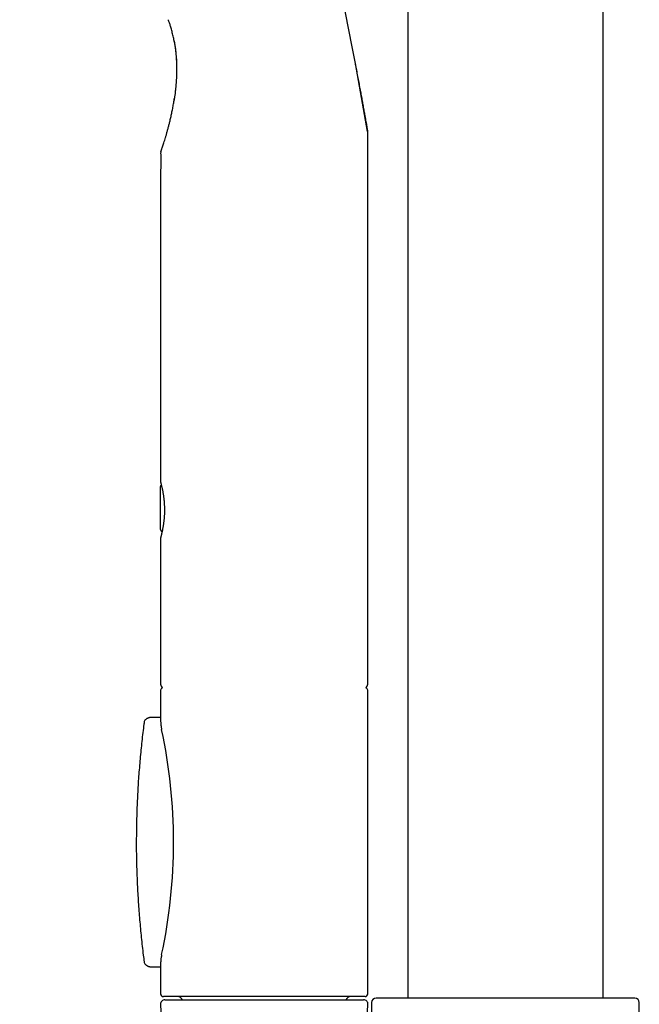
# Model space of a CAD drawing. Header units: millimetres. Extents: x 8 to 1128, y 12 to 2387.
# Tile 46 of 91: x 103 to 172, y 2111 to 2221. Entities that reach past the tile are written whole.
import ezdxf

# ---------------------------------------------------------------- set-up
doc = ezdxf.new("R2010")
doc.units = ezdxf.units.MM

msp = doc.modelspace()

# ---------------------------------------------------------------- linework, layer by layer
at = {"color": 7, "linetype": 'Continuous', "lineweight": 30}
for p, q in [((146.54, 2286.99), (146.54, 2111.69)), ((168.44, 2111.69), (168.44, 2286.99)), ((120.41, 2212.66), (120.35, 2212.24)), ((142.05, 2146.86), (142.05, 2208.59)), ((142.05, 2208.59), (142.05, 2208.59)), ((118.85, 2204.36), (118.85, 2169.45)), ((118.8, 2168.88), (118.8, 2164.28)), ((118.85, 2163.27), (118.85, 2146.86)), ((118.85, 2146.16), (118.85, 2142.65)), ((142.05, 2112.16), (142.05, 2146.16)), ((118.85, 2143.12), (117.82, 2143.12)), ((118.96, 2116.52), (118.96, 2116.55)), ((117.82, 2115.19), (118.85, 2115.19)), ((118.85, 2115.67), (118.85, 2112.16)), ((118.83, 2110.99), (119.04, 2105.95)), ((141.75, 2111.86), (119.15, 2111.86)), ((119.33, 2111.51), (141.58, 2111.51)), ((141.84, 2105.45), (142.08, 2110.99)), ((142.49, 2111.19), (142.49, 2106.39)), ((171.99, 2111.69), (142.99, 2111.69)), ((172.49, 2105.95), (172.49, 2111.19))]:
    msp.add_line(p, q, dxfattribs=at)
for centre, radius, start, end in [((-247.73, 2142.85), 395.3, 9.5986, 27.4554), ((119.35, 2206.32), 0.5, 160.8218, 180.0916), ((119.35, 2146.86), 0.5, 180, 235.459), ((119.15, 2146.16), 0.3, 106.1625, 180), ((141.55, 2146.86), 0.5, 304.5391, 0), ((141.75, 2146.16), 0.3, 0, 73.8356), ((117.49, 2142.51), 0.5, 133.5026, 172.5015), ((60.3, 2129.16), 60, 347.87, 12.1375), ((117.49, 2115.81), 0.5, 187.4983, 226.4551), ((119.15, 2112.16), 0.3, 180, 270), ((141.75, 2112.16), 0.3, 270, 0), ((119.33, 2111.01), 0.5, 90, 182.4813), ((120.65, 2111.17), 0.7, 29.3056, 79.3261), ((140.25, 2111.17), 0.7, 100.6739, 150.6944), ((141.58, 2111.01), 0.5, 357.5187, 90), ((142.99, 2111.19), 0.5, 90, 180), ((171.99, 2111.19), 0.5, 0, 90)]:
    msp.add_arc(centre, radius, start, end, dxfattribs=at)
for points, knots in [([(120.02, 2220.33), (120, 2220.4), (119.96, 2220.53), (119.9, 2220.73), (119.84, 2220.92), (119.77, 2221.1), (119.73, 2221.21), (119.71, 2221.27), (119.71, 2221.27)], [0, 0, 0, 0, 0.189276, 0.38535, 0.574297, 0.767262, 0.999946, 1, 1, 1, 1]), ([(120.39, 2218.72), (120.39, 2218.73), (120.36, 2218.92), (120.28, 2219.28), (120.16, 2219.81), (120.07, 2220.16), (120.02, 2220.33)], [0, 0, 0, 0, 0.010044, 0.342038, 0.6746, 1, 1, 1, 1]), ([(120.34, 2218.96), (120.37, 2218.79), (120.44, 2218.42), (120.52, 2217.83), (120.58, 2217.22), (120.61, 2216.64), (120.63, 2216.11), (120.63, 2215.76), (120.63, 2215.6)], [0, 0, 0, 0, 0.147324, 0.336405, 0.52588, 0.691467, 0.857291, 1, 1, 1, 1]), ([(120.39, 2218.72), (120.39, 2218.69), (120.42, 2218.54), (120.46, 2218.26), (120.51, 2217.9), (120.55, 2217.54), (120.58, 2217.18), (120.61, 2216.81), (120.62, 2216.43), (120.63, 2216.06), (120.63, 2215.68), (120.63, 2215.29), (120.62, 2214.91), (120.6, 2214.52), (120.57, 2214.14), (120.54, 2213.75), (120.5, 2213.38), (120.46, 2213), (120.42, 2212.68), (120.39, 2212.49), (120.38, 2212.41)], [0, 0, 0, 0, 0.016193, 0.07214, 0.128413, 0.185076, 0.242193, 0.299825, 0.358032, 0.416872, 0.476401, 0.536675, 0.597743, 0.659504, 0.720615, 0.781516, 0.842252, 0.902823, 0.963234, 1, 1, 1, 1]), ([(140.61, 2216.54), (140.64, 2216.35), (140.73, 2215.92), (140.85, 2215.27), (140.98, 2214.58), (141.11, 2213.89), (141.24, 2213.24), (141.35, 2212.62), (141.46, 2212.04), (141.56, 2211.47), (141.65, 2210.97), (141.72, 2210.55), (141.79, 2210.2), (141.85, 2209.86), (141.89, 2209.6), (141.93, 2209.4), (141.95, 2209.27), (141.97, 2209.14), (141.99, 2209.04), (142.01, 2208.95), (142.02, 2208.88), (142.03, 2208.83), (142.04, 2208.79), (142.04, 2208.76), (142.04, 2208.76), (142.04, 2208.76)], [0, 0, 0, 0, 0.060668, 0.136205, 0.211767, 0.287369, 0.363015, 0.429152, 0.495348, 0.561648, 0.62808, 0.672456, 0.716927, 0.761575, 0.806454, 0.828392, 0.850391, 0.872489, 0.894696, 0.912606, 0.93061, 0.948759, 0.96705, 0.985027, 1, 1, 1, 1]), ([(118.88, 2206.49), (118.88, 2206.49), (118.88, 2206.49), (118.88, 2206.51), (118.9, 2206.55), (118.92, 2206.62), (118.96, 2206.72), (119, 2206.84), (119.06, 2207.02), (119.13, 2207.24), (119.21, 2207.49), (119.3, 2207.76), (119.39, 2208.07), (119.49, 2208.39), (119.58, 2208.73), (119.68, 2209.09), (119.78, 2209.46), (119.88, 2209.87), (119.99, 2210.32), (120.09, 2210.81), (120.2, 2211.32), (120.29, 2211.84), (120.35, 2212.21), (120.38, 2212.4), (120.38, 2212.42)], [0, 0, 0, 0, 0.006621, 0.044651, 0.079743, 0.114836, 0.150847, 0.18686, 0.234705, 0.282958, 0.331537, 0.380408, 0.430098, 0.47998, 0.530296, 0.580746, 0.631291, 0.681932, 0.744072, 0.806471, 0.868987, 0.931911, 0.994932, 1, 1, 1, 1]), ([(142.05, 2208.59), (142.05, 2208.6), (142.05, 2208.62), (142.05, 2208.65), (142.05, 2208.69), (142.05, 2208.73), (142.04, 2208.74), (142.04, 2208.75), (142.04, 2208.75)], [0, 0, 0, 0, 0.074334, 0.396156, 0.664849, 0.869664, 0.995997, 1, 1, 1, 1]), ([(118.85, 2206.32), (118.85, 2206.2), (118.86, 2205.54), (118.85, 2204.89), (118.85, 2204.36)], [0, 0, 0, 0, 0.189808, 1, 1, 1, 1]), ([(118.85, 2169.45), (118.85, 2169.44), (118.85, 2169.44), (118.86, 2169.42), (118.86, 2169.41), (118.86, 2169.41), (118.86, 2169.4), (118.86, 2169.4), (118.86, 2169.4), (118.86, 2169.4), (118.86, 2169.39), (118.86, 2169.38), (118.87, 2169.36), (118.88, 2169.33), (118.89, 2169.29), (118.9, 2169.24), (118.92, 2169.18), (118.93, 2169.12), (118.95, 2169.04), (118.97, 2168.96), (118.99, 2168.86), (119.02, 2168.76), (119.04, 2168.65), (119.06, 2168.54), (119.09, 2168.42), (119.11, 2168.29), (119.13, 2168.15), (119.15, 2168.01), (119.17, 2167.87), (119.19, 2167.71), (119.21, 2167.56), (119.23, 2167.4), (119.24, 2167.23), (119.25, 2167.07), (119.26, 2166.9), (119.27, 2166.73), (119.28, 2166.56), (119.28, 2166.4), (119.28, 2166.23), (119.28, 2166.06), (119.27, 2165.9), (119.26, 2165.74), (119.25, 2165.57), (119.24, 2165.41), (119.22, 2165.25), (119.2, 2165.09), (119.18, 2164.94), (119.16, 2164.79), (119.14, 2164.64), (119.12, 2164.5), (119.1, 2164.37), (119.07, 2164.24), (119.05, 2164.12), (119.03, 2164.01), (119.01, 2163.91), (118.98, 2163.81), (118.96, 2163.72), (118.94, 2163.64), (118.93, 2163.57), (118.91, 2163.51), (118.9, 2163.45), (118.89, 2163.41), (118.88, 2163.37), (118.87, 2163.35), (118.86, 2163.33), (118.86, 2163.33), (118.86, 2163.33), (118.86, 2163.33)], [0, 0, 0, 0, 0.000861, 0.002687, 0.003912, 0.00458, 0.005061, 0.005704, 0.006905, 0.00964, 0.015369, 0.034287, 0.051415, 0.069516, 0.08754, 0.105634, 0.123838, 0.142142, 0.160517, 0.178928, 0.197326, 0.215668, 0.233914, 0.25203, 0.269976, 0.288028, 0.30588, 0.323856, 0.341927, 0.36006, 0.378223, 0.396373, 0.414474, 0.432496, 0.450415, 0.468209, 0.485864, 0.503374, 0.520737, 0.537942, 0.555216, 0.572666, 0.590288, 0.608071, 0.626, 0.644053, 0.662202, 0.680415, 0.698659, 0.716889, 0.735067, 0.753159, 0.771152, 0.789358, 0.807306, 0.825395, 0.843597, 0.86188, 0.880212, 0.898552, 0.916855, 0.935085, 0.953204, 0.97116, 0.987022, 0.996945, 1, 1, 1, 1]), ([(118.92, 2169.16), (118.91, 2169.15), (118.89, 2169.13), (118.86, 2169.09), (118.84, 2169.05), (118.82, 2169.01), (118.81, 2168.97), (118.81, 2168.93), (118.8, 2168.9), (118.8, 2168.88), (118.8, 2168.88)], [0, 0, 0, 0, 0.127793, 0.288651, 0.441897, 0.586987, 0.723053, 0.848841, 0.962608, 1, 1, 1, 1]), ([(118.81, 2164.29), (118.8, 2164.28), (118.8, 2164.25), (118.81, 2164.21), (118.82, 2164.15), (118.84, 2164.1), (118.87, 2164.06), (118.9, 2164.01), (118.94, 2163.97), (118.98, 2163.94), (119, 2163.93), (119.01, 2163.93)], [0, 0, 0, 0, 0.0703135, 0.1767107, 0.3158169, 0.434504, 0.5576556, 0.6866777, 0.8190388, 0.9533982, 1, 1, 1, 1]), ([(118.94, 2163.62), (118.93, 2163.59), (118.92, 2163.55), (118.91, 2163.49), (118.89, 2163.43), (118.88, 2163.39), (118.87, 2163.36), (118.87, 2163.34), (118.86, 2163.33), (118.86, 2163.32), (118.86, 2163.32), (118.86, 2163.31), (118.86, 2163.3), (118.86, 2163.29), (118.85, 2163.28), (118.85, 2163.27), (118.85, 2163.27)], [0, 0, 0, 0, 0.126016, 0.252944, 0.379393, 0.505207, 0.630337, 0.755024, 0.880126, 0.932716, 0.95211, 0.966177, 0.973659, 0.982931, 0.99876, 1, 1, 1, 1]), ([(117.82, 2143.12), (117.79, 2143.12), (117.73, 2143.12), (117.64, 2143.11), (117.55, 2143.09), (117.45, 2143.06), (117.36, 2143.02), (117.28, 2142.97), (117.21, 2142.92), (117.17, 2142.88), (117.15, 2142.87)], [0, 0, 0, 0, 0.110926, 0.242934, 0.383607, 0.518478, 0.6491, 0.777133, 0.89, 1, 1, 1, 1]), ([(117, 2142.57), (116.98, 2142.44), (116.92, 2141.97), (116.82, 2141.18), (116.71, 2140.2), (116.61, 2139.22), (116.52, 2138.23), (116.44, 2137.25), (116.36, 2136.26), (116.3, 2135.27), (116.25, 2134.29), (116.2, 2133.3), (116.17, 2132.31), (116.14, 2131.32), (116.13, 2130.33), (116.12, 2129.35), (116.12, 2128.36), (116.13, 2127.37), (116.16, 2126.38), (116.19, 2125.39), (116.23, 2124.4), (116.28, 2123.41), (116.34, 2122.42), (116.41, 2121.44), (116.49, 2120.45), (116.58, 2119.47), (116.68, 2118.48), (116.78, 2117.5), (116.89, 2116.58), (116.97, 2116), (117, 2115.75)], [0, 0, 0, 0, 0.015282, 0.052059, 0.08881, 0.125517, 0.1622, 0.199034, 0.235837, 0.272614, 0.309371, 0.346114, 0.382847, 0.419576, 0.456306, 0.493042, 0.529789, 0.566552, 0.603336, 0.640148, 0.676992, 0.713875, 0.750625, 0.787267, 0.823976, 0.860739, 0.897545, 0.934382, 0.97124, 1, 1, 1, 1]), ([(118.85, 2142.65), (118.85, 2142.62), (118.86, 2142.56), (118.86, 2142.47), (118.86, 2142.4), (118.87, 2142.34), (118.87, 2142.29), (118.88, 2142.24), (118.89, 2142.16), (118.9, 2142.06), (118.93, 2141.93), (118.95, 2141.83), (118.96, 2141.77)], [0, 0, 0, 0, 0.112764, 0.208745, 0.288242, 0.351516, 0.398799, 0.445563, 0.540551, 0.664982, 0.818345, 1, 1, 1, 1]), ([(118.96, 2116.54), (118.94, 2116.45), (118.91, 2116.3), (118.88, 2116.11), (118.86, 2115.9), (118.86, 2115.76), (118.85, 2115.66)], [0, 0, 0, 0, 0.326073, 0.500731, 0.68111, 1, 1, 1, 1]), ([(117.15, 2115.45), (117.16, 2115.44), (117.19, 2115.41), (117.26, 2115.36), (117.33, 2115.31), (117.41, 2115.27), (117.5, 2115.24), (117.59, 2115.21), (117.69, 2115.2), (117.76, 2115.19), (117.79, 2115.19), (117.8, 2115.19)], [0, 0, 0, 0, 0.0744525, 0.1928224, 0.3079842, 0.4377233, 0.5675891, 0.6989259, 0.8332047, 0.9719802, 1, 1, 1, 1])]:
    msp.add_open_spline(points, degree=3, knots=knots, dxfattribs=at)

doc.saveas('drawing.dxf')
